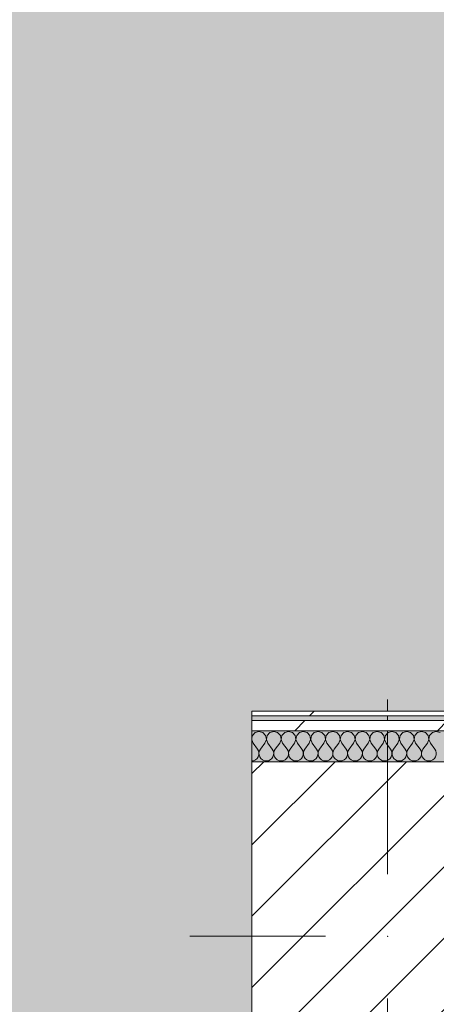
# Model space of a CAD drawing. Header units: millimetres. Extents: x -30280 to 19093, y -19247 to 4746.
# Tile 23 of 41: x 5530 to 6067, y -12302 to -11033. Entities that reach past the tile are written whole.
import ezdxf

# ---------------------------------------------------------------- set-up
doc = ezdxf.new("R2010")
doc.units = ezdxf.units.MM
doc.header["$MEASUREMENT"] = 0
doc.linetypes.add('Punteado_1', pattern=[50, 0, -50])
doc.linetypes.add('Wipeout_Contour', pattern=[1000, 0, -1000])
for name, color, linetype in [('08_E_Envans secs', 7, 'Continuous'), ('10_ESTR_Pilars', 7, 'Continuous'), ('Demolido_07_CR_Cel Ras', 7, 'Continuous')]:
    doc.layers.add(name, color=color, linetype=linetype)
for name, color, linetype, lineweight in [('08_E_Envans secs_Pluma_Nº__1', 7, 'Continuous', 5), ('10_ESTR_Pilars_Pluma_Nº__20', 1, 'Continuous', 5), ('10_ESTR_Pilars_Pluma_Nº__28', 7, 'Continuous', 20), ('10_ESTR_Pilars_Pluma_Nº__42', 8, 'Continuous', 25), ('Demolido_07_CR_Cel Ras_Pluma_Nº__100', 2, 'Continuous', 5)]:
    doc.layers.add(name, color=color, linetype=linetype, lineweight=lineweight)
for name, color, linetype, lineweight, true_color in [('08_E_Envans secs_Pluma_Nº__102', 7, 'Continuous', 5, 0xcccccc), ('08_E_Envans secs_Pluma_Nº__171', 171, 'Continuous', 13, 0xaaaaff), ('08_E_Envans secs_Pluma_Nº__177', 7, 'Continuous', 15, 0xf7e046)]:
    doc.layers.add(name, color=color, linetype=linetype, lineweight=lineweight, true_color=true_color)
pattern_1 = [(45, (0, 0), (-183.848, 183.848), [195, -65]), (45, (7e-14, 183.85), (-183.8478, 183.8478), [195, -65])]

# ---------------------------------------------------------------- blocks, each defined once
blk = doc.blocks.new('Forjado_3_1', base_point=(-28092.2, -1194))
at = {"layer": 'Demolido_07_CR_Cel Ras_Pluma_Nº__100', "linetype": 'Continuous', "lineweight": 0, "true_color": 0x3f3f00}
blk.add_hatch(color=48, dxfattribs=at).paths.add_polyline_path([(-28092.2, -1194), (-1681.1, -1194), (-1681.1, -12339), (-1971.1, -12439), (-18763.6, -12339), (-18763.6, -17084), (-1670.4, -17244), (5828.9, -17239), (5828.9, -16789), (6428.9, -16799), (6428.9, -12439), (6178.9, -12439), (6061.7, -1189.8), (7253.9, -1194), (7253.9, 3863.5), (-28092.2, 3863.5)])
blk = doc.blocks.new('Pilar_11_1', base_point=(6003.9, -12214))
at = {"color": 254, "linetype": 'Wipeout_Contour', "lineweight": 0, "ltscale": 54444.480157}
blk.add_wipeout([(5828.9, -12439), (6178.9, -12439), (6178.9, -11989), (5828.9, -11989)], dxfattribs=at).dxf.layer = '10_ESTR_Pilars'
at = {"layer": '10_ESTR_Pilars_Pluma_Nº__42', "linetype": 'Continuous', "lineweight": 25}
h = blk.add_hatch(dxfattribs=at)
h.set_pattern_fill('00_GCT_trama_45º_e1_400__05', color=8, style=0, pattern_type=2)
h.set_pattern_definition([(45, (0, 0), (-45.96194, 45.96194), [])])
h.paths.add_polyline_path([(5828.9, -12439), (6178.9, -12439), (6178.9, -11989), (5828.9, -11989)])
at = {"layer": '10_ESTR_Pilars_Pluma_Nº__20', "color": 1, "linetype": 'Continuous', "lineweight": 5}
for p, q in [((6003.9, -12134), (6003.9, -11909)), ((5923.9, -12214), (5748.9, -12214)), ((6083.9, -12214), (6258.9, -12214)), ((6003.9, -12294), (6003.9, -12519))]:
    blk.add_line(p, q, dxfattribs=at)
blk.add_point((6003.9, -12214), dxfattribs=at)
at = {"layer": '10_ESTR_Pilars_Pluma_Nº__28', "color": 7, "linetype": 'Continuous', "lineweight": 20, "flags": 128}
blk.add_lwpolyline([(5828.9, -12439), (6178.9, -12439), (6178.9, -11989), (5828.9, -11989)], close=True, dxfattribs=at)
blk = doc.blocks.new('*X209')
at = {"layer": '08_E_Envans secs_Pluma_Nº__102', "color": 254, "linetype": 'Continuous', "lineweight": 5, "true_color": 0xcccccc}
for p, q in [((5833.1, -11951.4), (5829.6, -11955.2)), ((5838.1, -11949.9), (5833.1, -11951.4)), ((5843.1, -11951.4), (5838.1, -11949.9)), ((5846.6, -11955.2), (5843.1, -11951.4)), ((5852.1, -11951.4), (5848.6, -11955.2)), ((5857.1, -11949.9), (5852.1, -11951.4)), ((5862.1, -11951.4), (5857.1, -11949.9)), ((5865.7, -11955.2), (5862.1, -11951.4)), ((5871.2, -11951.4), (5867.7, -11955.2)), ((5876.2, -11949.9), (5871.2, -11951.4)), ((5881.2, -11951.4), (5876.2, -11949.9)), ((5884.7, -11955.2), (5881.2, -11951.4)), ((5890.2, -11951.4), (5886.7, -11955.2)), ((5895.2, -11949.9), (5890.2, -11951.4)), ((5900.2, -11951.4), (5895.2, -11949.9)), ((5903.8, -11955.2), (5900.2, -11951.4)), ((5909.3, -11951.4), (5905.8, -11955.2)), ((5914.3, -11949.9), (5909.3, -11951.4)), ((5919.3, -11951.4), (5914.3, -11949.9)), ((5922.8, -11955.2), (5919.3, -11951.4)), ((5928.3, -11951.4), (5924.8, -11955.2)), ((5933.3, -11949.9), (5928.3, -11951.4)), ((5938.3, -11951.4), (5933.3, -11949.9)), ((5941.9, -11955.2), (5938.3, -11951.4)), ((5947.4, -11951.4), (5943.9, -11955.2)), ((5952.4, -11949.9), (5947.4, -11951.4)), ((5957.4, -11951.4), (5952.4, -11949.9)), ((5960.9, -11955.2), (5957.4, -11951.4)), ((5966.4, -11951.4), (5962.9, -11955.2)), ((5971.4, -11949.9), (5966.4, -11951.4)), ((5976.4, -11951.4), (5971.4, -11949.9)), ((5979.9, -11955.2), (5976.4, -11951.4)), ((5985.5, -11951.4), (5982, -11955.2)), ((5990.5, -11949.9), (5985.5, -11951.4)), ((5995.5, -11951.4), (5990.5, -11949.9)), ((5999, -11955.2), (5995.5, -11951.4)), ((6004.5, -11951.4), (6001, -11955.2)), ((6009.5, -11949.9), (6004.5, -11951.4)), ((6014.5, -11951.4), (6009.5, -11949.9)), ((6018, -11955.2), (6014.5, -11951.4)), ((6023.6, -11951.4), (6020.1, -11955.2)), ((6028.6, -11949.9), (6023.6, -11951.4)), ((6033.6, -11951.4), (6028.6, -11949.9)), ((6037.1, -11955.2), (6033.6, -11951.4)), ((6042.6, -11951.4), (6039.1, -11955.2)), ((6047.6, -11949.9), (6042.6, -11951.4)), ((6052.6, -11951.4), (6047.6, -11949.9)), ((6056.1, -11955.2), (6052.6, -11951.4)), ((6061.7, -11951.4), (6058.1, -11955.2)), ((6066.7, -11949.9), (6061.7, -11951.4)), ((6071.7, -11951.4), (6066.7, -11949.9)), ((5829.6, -11955.2), (5828.9, -11958.8)), ((5828.9, -11961), (5830.5, -11965.2)), ((5845.7, -11965.2), (5847.6, -11960.3)), ((5847.6, -11960.3), (5846.6, -11955.2)), ((5848.6, -11955.2), (5847.7, -11960.3)), ((5847.7, -11960.3), (5849.5, -11965.2)), ((5864.8, -11965.2), (5866.6, -11960.3)), ((5866.6, -11960.3), (5865.7, -11955.2)), ((5867.7, -11955.2), (5866.7, -11960.3)), ((5866.7, -11960.3), (5868.6, -11965.2)), ((5883.8, -11965.2), (5885.7, -11960.3)), ((5885.7, -11960.3), (5884.7, -11955.2)), ((5886.7, -11955.2), (5885.8, -11960.3)), ((5885.8, -11960.3), (5887.6, -11965.2)), ((5902.9, -11965.2), (5904.7, -11960.3)), ((5904.7, -11960.3), (5903.8, -11955.2)), ((5905.8, -11955.2), (5904.8, -11960.3)), ((5904.8, -11960.3), (5906.7, -11965.2)), ((5921.9, -11965.2), (5923.8, -11960.3)), ((5923.8, -11960.3), (5922.8, -11955.2)), ((5924.8, -11955.2), (5923.8, -11960.3)), ((5923.8, -11960.3), (5925.7, -11965.2)), ((5941, -11965.2), (5942.8, -11960.3)), ((5942.8, -11960.3), (5941.9, -11955.2)), ((5943.9, -11955.2), (5942.9, -11960.3)), ((5942.9, -11960.3), (5944.8, -11965.2)), ((5960, -11965.2), (5961.9, -11960.3)), ((5961.9, -11960.3), (5960.9, -11955.2)), ((5962.9, -11955.2), (5961.9, -11960.3)), ((5961.9, -11960.3), (5963.8, -11965.2)), ((5979, -11965.2), (5980.9, -11960.3)), ((5980.9, -11960.3), (5979.9, -11955.2)), ((5982, -11955.2), (5981, -11960.3)), ((5981, -11960.3), (5982.9, -11965.2)), ((5998.1, -11965.2), (6000, -11960.3)), ((6000, -11960.3), (5999, -11955.2)), ((6001, -11955.2), (6000, -11960.3)), ((6000, -11960.3), (6001.9, -11965.2)), ((6017.1, -11965.2), (6019, -11960.3)), ((6019, -11960.3), (6018, -11955.2)), ((6020.1, -11955.2), (6019.1, -11960.3)), ((6019.1, -11960.3), (6021, -11965.2)), ((6036.2, -11965.2), (6038.1, -11960.3)), ((6038.1, -11960.3), (6037.1, -11955.2)), ((6039.1, -11955.2), (6038.1, -11960.3)), ((6038.1, -11960.3), (6040, -11965.2)), ((6055.2, -11965.2), (6057.1, -11960.3)), ((6057.1, -11960.3), (6056.1, -11955.2)), ((6058.1, -11955.2), (6057.2, -11960.3)), ((6057.2, -11960.3), (6059, -11965.2)), ((5830.5, -11965.2), (5836.2, -11972.8)), ((5837.5, -11975.1), (5836.2, -11972.8)), ((5838.1, -11977.6), (5837.5, -11975.1)), ((5837.9, -11980.3), (5838.1, -11977.6)), ((5838.7, -11975.1), (5838.1, -11977.6)), ((5838.1, -11977.6), (5838.3, -11980.3)), ((5840, -11972.8), (5838.7, -11975.1)), ((5845.7, -11965.2), (5840, -11972.8)), ((5849.5, -11965.2), (5855.2, -11972.8)), ((5856.5, -11975.1), (5855.2, -11972.8)), ((5857.1, -11977.6), (5856.5, -11975.1)), ((5857, -11980.3), (5857.1, -11977.6)), ((5857.8, -11975.1), (5857.2, -11977.6)), ((5857.2, -11977.6), (5857.3, -11980.3)), ((5859, -11972.8), (5857.8, -11975.1)), ((5864.8, -11965.2), (5859, -11972.8)), ((5868.6, -11965.2), (5874.3, -11972.8)), ((5875.6, -11975.1), (5874.3, -11972.8)), ((5876.2, -11977.6), (5875.6, -11975.1)), ((5876, -11980.3), (5876.2, -11977.6)), ((5876.8, -11975.1), (5876.2, -11977.6)), ((5876.2, -11977.6), (5876.4, -11980.3)), ((5878.1, -11972.8), (5876.8, -11975.1)), ((5883.8, -11965.2), (5878.1, -11972.8)), ((5887.6, -11965.2), (5893.3, -11972.8)), ((5894.6, -11975.1), (5893.3, -11972.8)), ((5895.2, -11977.6), (5894.6, -11975.1)), ((5895.1, -11980.3), (5895.2, -11977.6)), ((5895.9, -11975.1), (5895.3, -11977.6)), ((5895.3, -11977.6), (5895.4, -11980.3)), ((5897.1, -11972.8), (5895.9, -11975.1)), ((5902.9, -11965.2), (5897.1, -11972.8)), ((5906.7, -11965.2), (5912.4, -11972.8)), ((5913.7, -11975.1), (5912.4, -11972.8)), ((5914.2, -11977.6), (5913.7, -11975.1)), ((5914.1, -11980.3), (5914.2, -11977.6)), ((5914.9, -11975.1), (5914.3, -11977.6)), ((5914.3, -11977.6), (5914.5, -11980.3)), ((5916.2, -11972.8), (5914.9, -11975.1)), ((5921.9, -11965.2), (5916.2, -11972.8)), ((5925.7, -11965.2), (5931.4, -11972.8)), ((5932.7, -11975.1), (5931.4, -11972.8)), ((5933.3, -11977.6), (5932.7, -11975.1)), ((5933.2, -11980.3), (5933.3, -11977.6)), ((5934, -11975.1), (5933.4, -11977.6)), ((5933.4, -11977.6), (5933.5, -11980.3)), ((5935.2, -11972.8), (5934, -11975.1)), ((5941, -11965.2), (5935.2, -11972.8)), ((5944.8, -11965.2), (5950.5, -11972.8)), ((5951.7, -11975.1), (5950.5, -11972.8)), ((5952.3, -11977.6), (5951.7, -11975.1)), ((5952.2, -11980.3), (5952.3, -11977.6)), ((5953, -11975.1), (5952.4, -11977.6)), ((5952.4, -11977.6), (5952.5, -11980.3)), ((5954.3, -11972.8), (5953, -11975.1)), ((5960, -11965.2), (5954.3, -11972.8)), ((5963.8, -11965.2), (5969.5, -11972.8)), ((5970.8, -11975.1), (5969.5, -11972.8)), ((5971.4, -11977.6), (5970.8, -11975.1)), ((5971.3, -11980.3), (5971.4, -11977.6)), ((5972.1, -11975.1), (5971.5, -11977.6)), ((5971.5, -11977.6), (5971.6, -11980.3)), ((5973.3, -11972.8), (5972.1, -11975.1)), ((5979, -11965.2), (5973.3, -11972.8)), ((5982.9, -11965.2), (5988.6, -11972.8)), ((5989.8, -11975.1), (5988.6, -11972.8)), ((5990.4, -11977.6), (5989.8, -11975.1)), ((5990.3, -11980.3), (5990.4, -11977.6)), ((5991.1, -11975.1), (5990.5, -11977.6)), ((5990.5, -11977.6), (5990.6, -11980.3)), ((5992.4, -11972.8), (5991.1, -11975.1)), ((5998.1, -11965.2), (5992.4, -11972.8)), ((6001.9, -11965.2), (6007.6, -11972.8)), ((6008.9, -11975.1), (6007.6, -11972.8)), ((6009.5, -11977.6), (6008.9, -11975.1)), ((6009.4, -11980.3), (6009.5, -11977.6)), ((6010.2, -11975.1), (6009.6, -11977.6)), ((6009.6, -11977.6), (6009.7, -11980.3)), ((6011.4, -11972.8), (6010.2, -11975.1)), ((6017.1, -11965.2), (6011.4, -11972.8)), ((6021, -11965.2), (6026.7, -11972.8)), ((6027.9, -11975.1), (6026.7, -11972.8)), ((6028.5, -11977.6), (6027.9, -11975.1)), ((6028.4, -11980.3), (6028.5, -11977.6)), ((6029.2, -11975.1), (6028.6, -11977.6)), ((6028.6, -11977.6), (6028.7, -11980.3)), ((6030.5, -11972.8), (6029.2, -11975.1)), ((6036.2, -11965.2), (6030.5, -11972.8)), ((6040, -11965.2), (6045.7, -11972.8)), ((6047, -11975.1), (6045.7, -11972.8)), ((6047.6, -11977.6), (6047, -11975.1)), ((6047.5, -11980.3), (6047.6, -11977.6)), ((6048.3, -11975.1), (6047.7, -11977.6)), ((6047.7, -11977.6), (6047.8, -11980.3)), ((6049.5, -11972.8), (6048.3, -11975.1)), ((6055.2, -11965.2), (6049.5, -11972.8)), ((6059, -11965.2), (6064.8, -11972.8)), ((6066, -11975.1), (6064.8, -11972.8)), ((6066.6, -11977.6), (6066, -11975.1)), ((6066.5, -11980.3), (6066.6, -11977.6)), ((5828.9, -11988), (5831.2, -11987.7)), ((5831.2, -11987.7), (5833.6, -11986.6)), ((5833.6, -11986.6), (5835.6, -11984.9)), ((5835.6, -11984.9), (5837.1, -11982.8)), ((5837.1, -11982.8), (5837.9, -11980.3)), ((5838.3, -11980.3), (5839.1, -11982.8)), ((5839.1, -11982.8), (5840.6, -11984.9)), ((5840.6, -11984.9), (5842.6, -11986.6)), ((5842.6, -11986.6), (5845, -11987.7)), ((5845, -11987.7), (5847.6, -11988)), ((5847.6, -11988), (5850.2, -11987.7)), ((5850.2, -11987.7), (5852.6, -11986.6)), ((5852.6, -11986.6), (5854.6, -11984.9)), ((5854.6, -11984.9), (5856.1, -11982.8)), ((5856.1, -11982.8), (5857, -11980.3)), ((5857.3, -11980.3), (5858.1, -11982.8)), ((5858.1, -11982.8), (5859.6, -11984.9)), ((5859.6, -11984.9), (5861.7, -11986.6)), ((5861.7, -11986.6), (5864.1, -11987.7)), ((5864.1, -11987.7), (5866.7, -11988)), ((5866.7, -11988), (5869.3, -11987.7)), ((5869.3, -11987.7), (5871.7, -11986.6)), ((5871.7, -11986.6), (5873.7, -11984.9)), ((5873.7, -11984.9), (5875.2, -11982.8)), ((5875.2, -11982.8), (5876, -11980.3)), ((5876.4, -11980.3), (5877.2, -11982.8)), ((5877.2, -11982.8), (5878.7, -11984.9)), ((5878.7, -11984.9), (5880.7, -11986.6)), ((5880.7, -11986.6), (5883.1, -11987.7)), ((5883.1, -11987.7), (5885.7, -11988)), ((5885.7, -11988), (5888.3, -11987.7)), ((5888.3, -11987.7), (5890.7, -11986.6)), ((5890.7, -11986.6), (5892.7, -11984.9)), ((5892.7, -11984.9), (5894.2, -11982.8)), ((5894.2, -11982.8), (5895.1, -11980.3)), ((5895.4, -11980.3), (5896.2, -11982.8)), ((5896.2, -11982.8), (5897.7, -11984.9)), ((5897.7, -11984.9), (5899.8, -11986.6)), ((5899.8, -11986.6), (5902.2, -11987.7)), ((5902.2, -11987.7), (5904.8, -11988)), ((5904.8, -11988), (5907.4, -11987.7)), ((5907.4, -11987.7), (5909.8, -11986.6)), ((5909.8, -11986.6), (5911.8, -11984.9)), ((5911.8, -11984.9), (5913.3, -11982.8)), ((5913.3, -11982.8), (5914.1, -11980.3)), ((5914.5, -11980.3), (5915.3, -11982.8)), ((5915.3, -11982.8), (5916.8, -11984.9)), ((5916.8, -11984.9), (5918.8, -11986.6)), ((5918.8, -11986.6), (5921.2, -11987.7)), ((5921.2, -11987.7), (5923.8, -11988)), ((5923.8, -11988), (5926.4, -11987.7)), ((5926.4, -11987.7), (5928.8, -11986.6)), ((5928.8, -11986.6), (5930.8, -11984.9)), ((5930.8, -11984.9), (5932.3, -11982.8)), ((5932.3, -11982.8), (5933.2, -11980.3)), ((5933.5, -11980.3), (5934.3, -11982.8)), ((5934.3, -11982.8), (5935.8, -11984.9)), ((5935.8, -11984.9), (5937.9, -11986.6)), ((5937.9, -11986.6), (5940.3, -11987.7)), ((5940.3, -11987.7), (5942.9, -11988)), ((5942.9, -11988), (5945.5, -11987.7)), ((5945.5, -11987.7), (5947.9, -11986.6)), ((5947.9, -11986.6), (5949.9, -11984.9)), ((5949.9, -11984.9), (5951.4, -11982.8)), ((5951.4, -11982.8), (5952.2, -11980.3)), ((5952.5, -11980.3), (5953.4, -11982.8)), ((5953.4, -11982.8), (5954.9, -11984.9)), ((5954.9, -11984.9), (5956.9, -11986.6)), ((5956.9, -11986.6), (5959.3, -11987.7)), ((5959.3, -11987.7), (5961.9, -11988)), ((5961.9, -11988), (5964.5, -11987.7)), ((5964.5, -11987.7), (5966.9, -11986.6)), ((5966.9, -11986.6), (5968.9, -11984.9)), ((5968.9, -11984.9), (5970.4, -11982.8)), ((5970.4, -11982.8), (5971.3, -11980.3)), ((5971.6, -11980.3), (5972.4, -11982.8)), ((5972.4, -11982.8), (5973.9, -11984.9)), ((5973.9, -11984.9), (5975.9, -11986.6)), ((5975.9, -11986.6), (5978.3, -11987.7)), ((5978.3, -11987.7), (5981, -11988)), ((5981, -11988), (5983.6, -11987.7)), ((5983.6, -11987.7), (5986, -11986.6)), ((5986, -11986.6), (5988, -11984.9)), ((5988, -11984.9), (5989.5, -11982.8)), ((5989.5, -11982.8), (5990.3, -11980.3)), ((5990.6, -11980.3), (5991.5, -11982.8)), ((5991.5, -11982.8), (5993, -11984.9)), ((5993, -11984.9), (5995, -11986.6)), ((5995, -11986.6), (5997.4, -11987.7)), ((5997.4, -11987.7), (6000, -11988)), ((6000, -11988), (6002.6, -11987.7)), ((6002.6, -11987.7), (6005, -11986.6)), ((6005, -11986.6), (6007, -11984.9)), ((6007, -11984.9), (6008.5, -11982.8)), ((6008.5, -11982.8), (6009.4, -11980.3)), ((6009.7, -11980.3), (6010.5, -11982.8)), ((6010.5, -11982.8), (6012, -11984.9)), ((6012, -11984.9), (6014, -11986.6)), ((6014, -11986.6), (6016.4, -11987.7)), ((6016.4, -11987.7), (6019, -11988)), ((6019, -11988), (6021.7, -11987.7)), ((6021.7, -11987.7), (6024.1, -11986.6)), ((6024.1, -11986.6), (6026.1, -11984.9)), ((6026.1, -11984.9), (6027.6, -11982.8)), ((6027.6, -11982.8), (6028.4, -11980.3)), ((6028.7, -11980.3), (6029.6, -11982.8)), ((6029.6, -11982.8), (6031.1, -11984.9)), ((6031.1, -11984.9), (6033.1, -11986.6)), ((6033.1, -11986.6), (6035.5, -11987.7)), ((6035.5, -11987.7), (6038.1, -11988)), ((6038.1, -11988), (6040.7, -11987.7)), ((6040.7, -11987.7), (6043.1, -11986.6)), ((6043.1, -11986.6), (6045.1, -11984.9)), ((6045.1, -11984.9), (6046.6, -11982.8)), ((6046.6, -11982.8), (6047.5, -11980.3)), ((6047.8, -11980.3), (6048.6, -11982.8)), ((6048.6, -11982.8), (6050.1, -11984.9)), ((6050.1, -11984.9), (6052.1, -11986.6)), ((6052.1, -11986.6), (6054.5, -11987.7)), ((6054.5, -11987.7), (6057.1, -11988)), ((6057.1, -11988), (6059.7, -11987.7)), ((6059.7, -11987.7), (6062.1, -11986.6)), ((6062.1, -11986.6), (6064.2, -11984.9)), ((6064.2, -11984.9), (6065.7, -11982.8)), ((6065.7, -11982.8), (6066.5, -11980.3))]:
    blk.add_line(p, q, dxfattribs=at)
blk = doc.blocks.new('Muro_115_1', base_point=(5828.9, -11989))
at = {"color": 254, "linetype": 'Wipeout_Contour', "lineweight": 0, "ltscale": 54047.405172}
blk.add_wipeout([(6838.9, -11924), (5828.9, -11924), (5828.9, -11930), (6838.9, -11930)], dxfattribs=at).dxf.layer = '08_E_Envans secs'
at = {"layer": '08_E_Envans secs_Pluma_Nº__171', "linetype": 'Continuous', "lineweight": 13, "true_color": 0xaaaaff}
h = blk.add_hatch(dxfattribs=at)
h.set_pattern_fill('Panellat_HPL_0001', color=161, style=0, pattern_type=2)
h.set_pattern_definition(pattern_1)
h.paths.add_polyline_path([(6838.9, -11924), (5828.9, -11924), (5828.9, -11930), (6838.9, -11930)])
at = {"layer": '08_E_Envans secs_Pluma_Nº__1', "color": 7, "linetype": 'Continuous', "lineweight": 5, "flags": 128}
blk.add_lwpolyline([(6838.9, -11924), (5828.9, -11924)], dxfattribs=at)
at = {"color": 254, "linetype": 'Wipeout_Contour', "lineweight": 0, "ltscale": 54083.294214}
blk.add_wipeout([(6819.9, -11936), (5828.9, -11936), (5828.9, -11949), (6819.9, -11949)], dxfattribs=at).dxf.layer = '08_E_Envans secs'
at = {"layer": '08_E_Envans secs_Pluma_Nº__177', "linetype": 'Continuous', "lineweight": 15, "true_color": 0xf7e046}
h = blk.add_hatch(dxfattribs=at)
h.set_pattern_fill('Panellat_HPL_0001', color=53, style=0, pattern_type=2)
h.set_pattern_definition(pattern_1)
h.paths.add_polyline_path([(6819.9, -11936), (5828.9, -11936), (5828.9, -11949), (6819.9, -11949)])
at = {"layer": '08_E_Envans secs_Pluma_Nº__1', "color": 7, "linetype": 'Continuous', "lineweight": 5}
for p, q in [((6832.9, -11930), (5828.9, -11930)), ((6819.9, -11936), (5828.9, -11936)), ((6779.9, -11949), (5828.9, -11949))]:
    blk.add_line(p, q, dxfattribs=at)
at = {"layer": '08_E_Envans secs_Pluma_Nº__1', "color": 7, "linetype": 'Continuous', "lineweight": 5, "flags": 128}
for points in [[(5828.9, -11924), (5828.9, -11930)], [(5828.9, -11930), (5828.9, -11936)], [(5828.9, -11936), (5828.9, -11949)], [(5828.9, -11949), (5828.9, -11989)]]:
    blk.add_lwpolyline(points, dxfattribs=at)
at = {"layer": '08_E_Envans secs', "color": 7, "lineweight": 20}
blk.add_blockref('*X209', (0, 0), dxfattribs=at)

msp = doc.modelspace()

# ---------------------------------------------------------------- block references
at = {"layer": 'Demolido_07_CR_Cel Ras', "color": 7, "linetype": 'Punteado_1', "lineweight": 5}
msp.add_blockref('Forjado_3_1', (-28092.187, -1193.976), dxfattribs=at)

# ---------------------------------------------------------------- next in the draw order: block references
at = {"layer": '10_ESTR_Pilars', "color": 7, "lineweight": 20}
msp.add_blockref('Pilar_11_1', (6003.891, -12213.976), dxfattribs=at)

# ---------------------------------------------------------------- next in the draw order: block references
at = {"layer": '08_E_Envans secs', "color": 7, "lineweight": 20}
msp.add_blockref('Muro_115_1', (5828.891, -11988.976), dxfattribs=at)

doc.saveas('drawing.dxf')
